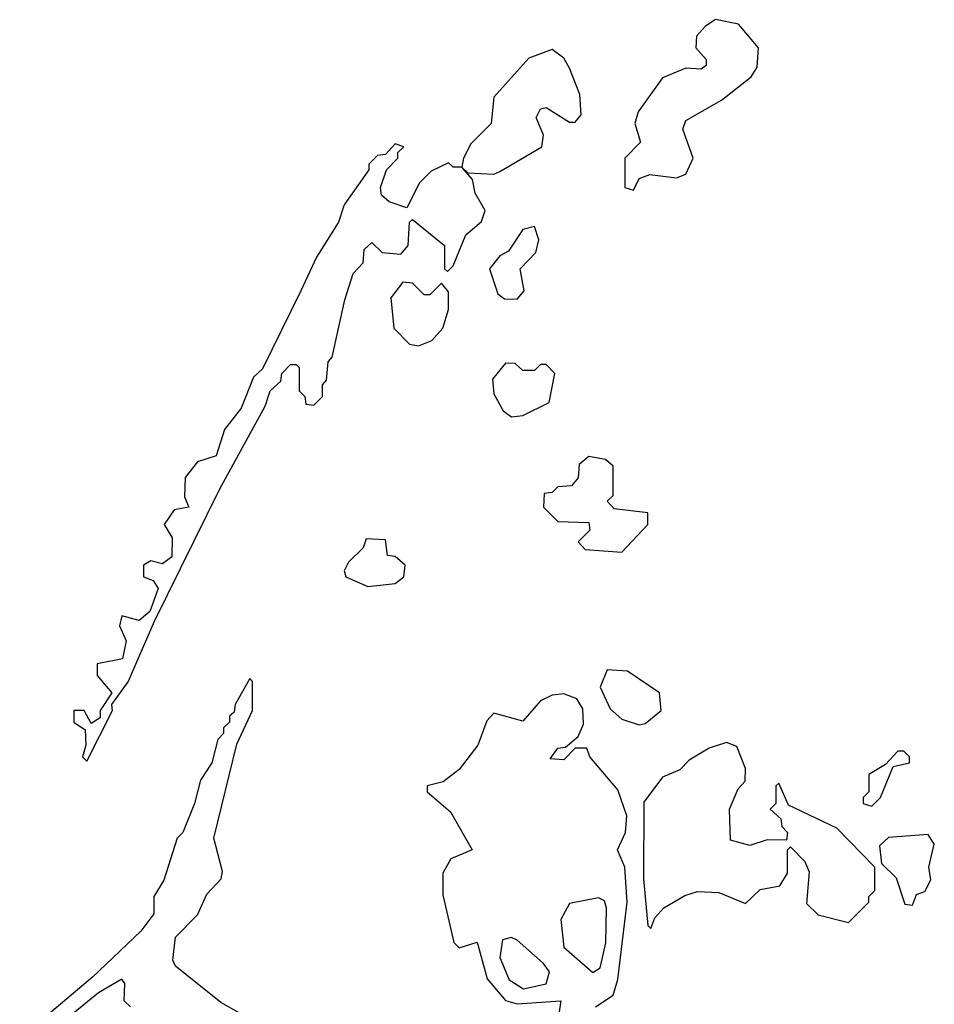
# Model space of a CAD drawing. Extents: x 2889633 to 3052318, y 540750 to 918690.
# Tile 4 of 256: x 2984899 to 2986472, y 548019 to 549714. Entities that reach past the tile are written whole.
import ezdxf

# ---------------------------------------------------------------- set-up
doc = ezdxf.new("R2010")
doc.units = 0

msp = doc.modelspace()

# ---------------------------------------------------------------- linework, layer by layer
at = {"layer": '0CON02XD'}
for points in [[(2985955, 549420), (2985965, 549440), (2985983, 549447), (2986028.8, 549441.2), (2986045, 549447.5), (2986057.5, 549475), (2986040, 549525), (2986045, 549540), (2986106.7, 549575), (2986157.5, 549615), (2986168, 549632), (2986170, 549665), (2986135.8, 549705.8), (2986096.4, 549713.6), (2986078.3, 549701.7), (2986063.3, 549685), (2986062.5, 549665), (2986080, 549645), (2986080, 549635), (2986071.7, 549628.3), (2986045, 549630), (2986005, 549613.3), (2985963.3, 549555), (2985957.5, 549535), (2985967, 549503), (2985940, 549475), (2985940, 549425), (2985955, 549420)], [(2985715, 549447.5), (2985725, 549452.5), (2985797.5, 549495), (2985800, 549515), (2985787.5, 549545), (2985795, 549560), (2985805, 549562.5), (2985845, 549537.5), (2985855, 549537.5), (2985865, 549550), (2985862.5, 549585), (2985845, 549630), (2985835, 549647.5), (2985815, 549662.5), (2985775, 549647.5), (2985715, 549580), (2985710, 549535), (2985675, 549500), (2985662.5, 549475), (2985660, 549460), (2985670, 549450), (2985715, 549447.5)], [(2985015, 548437.5), (2985058.8, 548525), (2985057.5, 548535), (2985085.7, 548574.3), (2985131.2, 548678.8), (2985243.8, 548906.2), (2985321.7, 549048.3), (2985330, 549075), (2985348.3, 549091.7), (2985350, 549105), (2985365, 549120), (2985375, 549120), (2985380, 549115), (2985380, 549075), (2985390, 549065), (2985391.7, 549051.7), (2985405, 549050), (2985420, 549065), (2985420, 549085), (2985427, 549093), (2985430, 549125), (2985437, 549133), (2985458.3, 549231.7), (2985473, 549277), (2985490, 549295), (2985491.7, 549318.3), (2985505, 549330), (2985523, 549313), (2985555, 549310), (2985567.5, 549325), (2985570, 549365), (2985575, 549370), (2985630, 549325), (2985630, 549285), (2985635, 549280), (2985645, 549290), (2985666.7, 549343.3), (2985693.6, 549366.4), (2985700, 549385), (2985682.5, 549415), (2985678.3, 549438.3), (2985660, 549460), (2985645, 549460), (2985637, 549467), (2985607, 549453), (2985587, 549433), (2985565, 549390), (2985535, 549400), (2985521.7, 549411.7), (2985520, 549425), (2985530, 549455), (2985550, 549475), (2985550, 549485), (2985560, 549495), (2985545, 549500), (2985528.3, 549481.7), (2985515, 549480), (2985500, 549465), (2985500, 549455), (2985457.5, 549395), (2985447.5, 549365), (2985410, 549305), (2985383, 549247), (2985317, 549113), (2985301.7, 549098.3), (2985280, 549045), (2985251.7, 549008.3), (2985237, 548963), (2985205, 548952.5), (2985184.1, 548925.9), (2985182.5, 548892.5), (2985190, 548875), (2985165, 548870), (2985147.5, 548845), (2985161.7, 548821.7), (2985160.7, 548789.3), (2985145, 548777.5), (2985125, 548782.5), (2985112.5, 548775), (2985112.5, 548755), (2985128.8, 548748.8), (2985137.5, 548735), (2985123.3, 548695), (2985105, 548680), (2985075, 548687.5), (2985070.7, 548670.7), (2985082.5, 548645), (2985076.2, 548613.8), (2985032.5, 548605), (2985032.5, 548585), (2985057.5, 548555), (2985037.5, 548525), (2985037.5, 548512.5), (2985022.5, 548502.5), (2985010, 548525), (2984992.5, 548525), (2984992.5, 548505), (2985011.7, 548491.7), (2985013.3, 548465), (2985007.5, 548445), (2985015, 548437.5)], [(2985755, 549232.5), (2985767, 549247), (2985760, 549285), (2985787, 549313), (2985792.5, 549335), (2985785, 549357.5), (2985765, 549352.5), (2985740, 549315), (2985725, 549307.5), (2985707.5, 549285), (2985721.7, 549241.7), (2985733, 549233), (2985755, 549232.5)], [(2985585, 549152.5), (2985608.3, 549161.7), (2985627, 549183), (2985636.7, 549215), (2985636.7, 549245), (2985625, 549260), (2985605, 549240), (2985595, 549240), (2985575, 549260), (2985558.3, 549261.7), (2985537.5, 549235), (2985543, 549183), (2985570, 549155), (2985585, 549152.5)], [(2985745, 549030), (2985765, 549032.5), (2985810, 549055), (2985820, 549105), (2985805, 549120), (2985795, 549120), (2985785, 549110), (2985765, 549110), (2985751.7, 549121.7), (2985735, 549122.5), (2985712.5, 549095), (2985715, 549070), (2985730.7, 549040.7), (2985745, 549030)], [(2985935, 548797.5), (2985980, 548845), (2985980, 548865), (2985921.7, 548871.7), (2985910, 548885), (2985920, 548895), (2985920, 548945), (2985907, 548957), (2985878.3, 548961.7), (2985861.7, 548948.3), (2985860, 548925), (2985848.3, 548911.7), (2985825, 548910), (2985815, 548900), (2985801.7, 548898.3), (2985800, 548875), (2985825, 548850), (2985878.3, 548848.3), (2985880, 548835), (2985860, 548815), (2985871.7, 548801.7), (2985935, 548797.5)], [(2985498.3, 548738.3), (2985545, 548743.3), (2985560, 548755), (2985562.5, 548775), (2985545, 548790), (2985531.7, 548791.7), (2985528.3, 548818.3), (2985495, 548820), (2985490, 548805), (2985465, 548780), (2985457.5, 548765), (2985460, 548755), (2985498.3, 548738.3)], [(2985965, 548500), (2985975, 548502.5), (2986002.5, 548525), (2986000, 548555), (2985945, 548592.5), (2985910, 548595), (2985897.5, 548565), (2985915, 548527.5), (2985935, 548510), (2985965, 548500)], [(2985285, 548000), (2985245, 548022.5), (2985167.5, 548085), (2985162.5, 548095), (2985167.5, 548135), (2985205, 548173.3), (2985221.2, 548208.8), (2985246, 548235), (2985248, 548248), (2985233.3, 548305), (2985273, 548467), (2985300, 548525), (2985300, 548575), (2985295, 548580), (2985270, 548535), (2985268.3, 548521.7), (2985260, 548515), (2985260, 548505), (2985250, 548495), (2985250, 548485), (2985240, 548475), (2985230, 548435), (2985210, 548405), (2985200, 548365), (2985180, 548315), (2985170, 548305), (2985147, 548233), (2985130, 548205), (2985130, 548175), (2985107.5, 548145), (2985024.3, 548065.7), (2984899.3, 547960.7)], [(2985890, 548015), (2985920, 548035), (2985928.3, 548061.7), (2985944, 548195), (2985940, 548255), (2985927.5, 548285), (2985941.2, 548315), (2985943.6, 548343.6), (2985928.3, 548388.3), (2985880, 548445), (2985875, 548460), (2985855, 548460), (2985835, 548440), (2985811.7, 548441.7), (2985825, 548460), (2985838.3, 548461.7), (2985860, 548480), (2985868.8, 548501.2), (2985868, 548528), (2985857.5, 548545), (2985835, 548553.8), (2985815, 548551.2), (2985795, 548541.2), (2985765, 548506.7), (2985715, 548520), (2985703, 548507), (2985687.5, 548465), (2985655, 548423.3), (2985627.7, 548402.3), (2985600, 548395), (2985600, 548385), (2985640.5, 548350.5), (2985677.5, 548285), (2985640.6, 548269.4), (2985626.9, 548245), (2985627.4, 548207.4), (2985645.8, 548125.8), (2985655, 548116.7), (2985686.1, 548126.1), (2985703.2, 548063.2), (2985735, 548025.8), (2985755, 548020), (2985830, 548025), (2985821.2, 547965)], [(2985985, 548150), (2985991.7, 548168.3), (2986007.5, 548185), (2986043.6, 548206.4), (2986065, 548213.3), (2986101.7, 548211.7), (2986147.5, 548192.5), (2986173, 548217), (2986207, 548223), (2986220, 548245), (2986220, 548285), (2986225, 548290), (2986250, 548265), (2986257, 548247), (2986252.5, 548192.5), (2986273, 548173), (2986325, 548160), (2986360, 548195), (2986360, 548205), (2986370, 548215), (2986370, 548255), (2986305, 548322.5), (2986221.7, 548361.7), (2986205, 548400), (2986200, 548395), (2986200, 548365), (2986190, 548355), (2986208.3, 548338.3), (2986210, 548325), (2986220, 548315), (2986218.3, 548301.7), (2986185, 548302.5), (2986155, 548292.5), (2986121.7, 548301.7), (2986120, 548355), (2986135, 548390), (2986147, 548403), (2986147.5, 548425), (2986133, 548463), (2986115, 548470), (2986085, 548460), (2986050.7, 548439.3), (2986035, 548422.5), (2986005, 548410), (2985973, 548367), (2985972.5, 548235), (2985980, 548155), (2985985, 548150)], [(2986365, 548360), (2986380, 548375), (2986401.7, 548428.3), (2986430, 548435), (2986430, 548445), (2986420, 548455), (2986410, 548455), (2986388.3, 548431.7), (2986360, 548415), (2986360, 548385), (2986350, 548375), (2986350, 548365), (2986365, 548360)], [(2986435, 548190), (2986441.7, 548208.3), (2986456.4, 548213.6), (2986466.4, 548233.6), (2986463.3, 548255), (2986472.5, 548295), (2986461.7, 548311.7), (2986393.6, 548306.4), (2986378.3, 548291.7), (2986381.7, 548261.7), (2986407, 548237), (2986421.7, 548191.7), (2986435, 548190)], [(2985885, 548073.8), (2985897.7, 548082.3), (2985907.5, 548125), (2985908.8, 548185), (2985905, 548197.5), (2985895, 548202.5), (2985845, 548192.5), (2985830, 548165), (2985835, 548117.5), (2985885, 548073.8)], [(2985765.7, 548045.7), (2985805, 548054.3), (2985810.6, 548075), (2985799.8, 548089.8), (2985755, 548129.4), (2985745, 548134.3), (2985730, 548130), (2985725, 548100), (2985741.3, 548061.3), (2985765.7, 548045.7)], [(2985090, 548015), (2985079.2, 548025), (2985080, 548055), (2985075, 548062.5), (2985035, 548039.2), (2984932, 547955)]]:
    msp.add_lwpolyline(points, dxfattribs=at)

doc.saveas('drawing.dxf')
